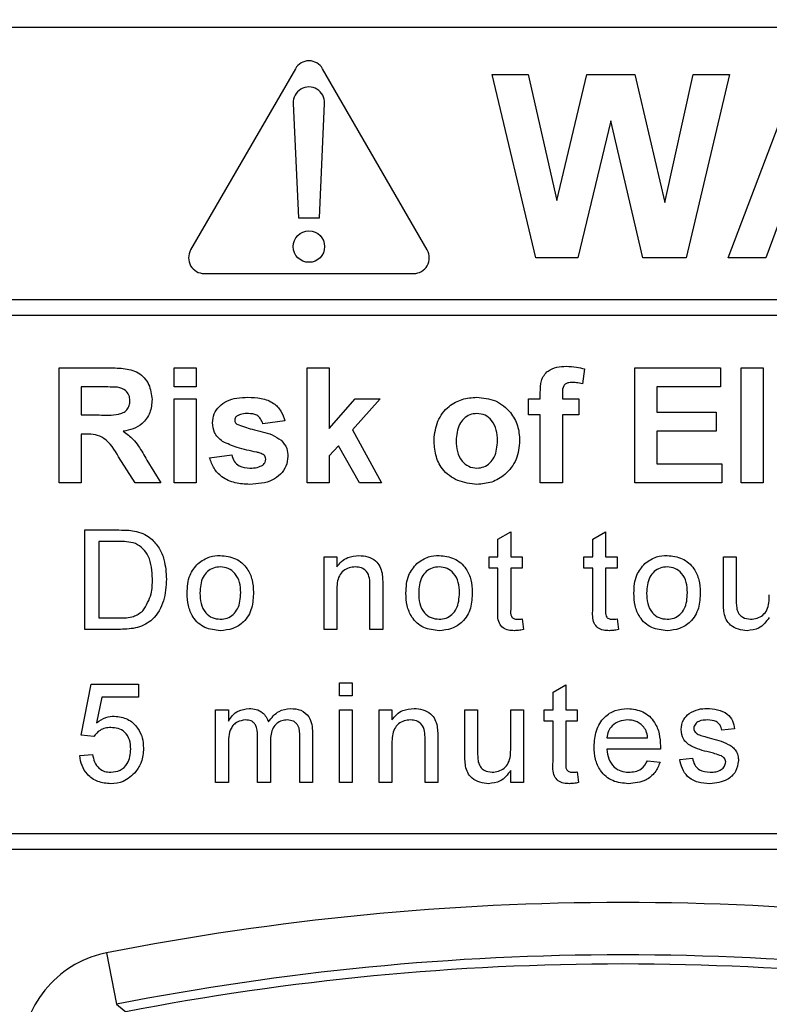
# Paper-space layout 'Blatt3' of a CAD drawing. Header units: millimetres. Extents: x 5 to 418, y 2 to 292.
# Tile 18 of 48: x 91.36 to 96.14, y 202.33 to 208.6. Entities that reach past the tile are written whole.
import ezdxf

# ---------------------------------------------------------------- set-up
doc = ezdxf.new("R2010")
doc.units = ezdxf.units.MM
doc.layers.add('SLD-0', color=7, linetype='Continuous')
doc.styles.add('SLDTEXTSTYLE0', font='TXT', dxfattribs={"width": 0.605})
doc.dimstyles.new('SLDDIMSTYLE0', dxfattribs={"dimtxt": 3.5, "dimasz": 3.302, "dimexe": 0, "dimexo": 0.0625, "dimgap": 0.875, "dimtad": 1, "dimlfac": 3, "dimrnd": 1e-09, "dimzin": 12, "dimdsep": 46, "dimtxsty": 'SLDTEXTSTYLE0', "dimsah": 1, "dimcen": 0.09, "dimadec": 0, "dimazin": 3, "dimtfac": 1, "dimtofl": 0, "dimtmove": 0, "dimatfit": 3, "dimfxl": 1, "dimfrac": 2, "dimtolj": 1, "dimtzin": 12, "dimarcsym": 0})

# ---------------------------------------------------------------- blocks, each defined once
blk = doc.blocks.new('_D_11')
at = {"layer": 'SLD-0'}
for p, q in [((58.038, 202.4881), (58.038, 259.5881)), ((132.3713, 202.4881), (132.3713, 259.5881)), ((58.038, 258.5881), (132.3713, 258.5881))]:
    blk.add_line(p, q, dxfattribs=at)
for points in [[(58.038, 258.5881), (61.34, 258.0801), (61.34, 259.0961)], [(132.3713, 258.5881), (129.0693, 259.0961), (129.0693, 258.0801)]]:
    blk.add_solid(points, dxfattribs=at)
at = {"layer": 'SLD-0', "insert": (91.1942, 263.0999), "char_height": 3.5, "attachment_point": 1, "style": 'SLDTEXTSTYLE0'}
blk.add_mtext('223', dxfattribs=at)

psp = doc.layouts.new('Blatt3')

# ---------------------------------------------------------------- linework, layer by layer
at = {"color": 7, "linetype": 'Continuous', "lineweight": 25}
for p, q in [((103.538, 208.5548), (91.138, 208.5548)), ((93.118, 208.2928), (92.4514, 207.1381)), ((93.9579, 207.1381), (93.2912, 208.2928)), ((94.6506, 207.0881), (94.3713, 208.2548)), ((94.3713, 208.2548), (94.6013, 208.2548)), ((94.6013, 208.2548), (94.7826, 207.4534)), ((94.7826, 207.4534), (94.9745, 208.2548)), ((94.9745, 208.2548), (95.2806, 208.2548)), ((95.2806, 208.2548), (95.4707, 207.4399)), ((95.4707, 207.4399), (95.6515, 208.2548)), ((95.882, 208.2548), (95.6078, 207.0881)), ((95.6515, 208.2548), (95.882, 208.2548)), ((95.8754, 207.0881), (96.3164, 208.2548)), ((93.1047, 208.0716), (93.138, 207.3428)), ((93.2713, 207.3428), (93.3045, 208.0716)), ((95.1266, 207.9603), (94.9179, 207.0881)), ((95.33, 207.0881), (95.1266, 207.9603)), ((93.138, 207.3428), (93.2713, 207.3428)), ((96.2131, 207.3574), (96.1147, 207.0881)), ((94.9179, 207.0881), (94.6506, 207.0881)), ((95.6078, 207.0881), (95.33, 207.0881)), ((96.1147, 207.0881), (95.8754, 207.0881)), ((92.538, 206.9881), (93.8713, 206.9881)), ((91.138, 206.8217), (103.7713, 206.8217)), ((103.7713, 206.7217), (91.138, 206.7217)), ((91.6132, 206.3881), (91.9209, 206.3881)), ((91.6132, 205.6548), (91.6132, 206.3881)), ((92.3465, 206.3881), (92.4875, 206.3881)), ((92.3465, 206.2659), (92.3465, 206.3881)), ((92.4875, 206.3881), (92.4875, 206.2659)), ((93.1927, 205.6548), (93.1927, 206.3881)), ((93.1927, 206.3881), (93.3337, 206.3881)), ((93.3337, 206.3881), (93.3337, 206.0019)), ((94.9602, 206.3804), (94.9461, 206.2862)), ((95.2798, 205.6548), (95.2798, 206.3881)), ((95.2798, 206.3881), (95.8251, 206.3881)), ((95.8251, 206.3881), (95.8251, 206.2659)), ((95.9568, 205.6548), (95.9568, 206.3881)), ((95.9568, 206.3881), (96.0978, 206.3881)), ((96.0978, 206.3881), (96.0978, 205.6548)), ((91.7542, 206.2659), (91.7542, 206.0873)), ((91.8741, 206.2659), (91.7542, 206.2659)), ((92.4875, 206.2659), (92.3465, 206.2659)), ((95.8251, 206.2659), (95.4209, 206.2659)), ((95.4209, 206.2659), (95.4209, 206.1061)), ((92.3465, 205.6548), (92.3465, 206.1907)), ((92.3465, 206.1907), (92.4875, 206.1907)), ((92.4875, 206.1907), (92.4875, 205.6548)), ((93.3337, 206.0019), (93.4982, 206.1907)), ((93.658, 206.1907), (93.481, 205.992)), ((93.4982, 206.1907), (93.658, 206.1907)), ((94.6029, 206.0873), (94.6029, 206.1907)), ((94.6029, 206.1907), (94.6781, 206.1907)), ((94.6781, 206.1907), (94.6781, 206.2293)), ((94.8192, 206.2271), (94.8192, 206.1907)), ((94.8192, 206.1907), (94.9226, 206.1907)), ((94.9226, 206.1907), (94.9226, 206.0873)), ((91.7542, 206.0873), (91.8678, 206.0873)), ((94.6781, 206.0873), (94.6029, 206.0873)), ((94.6781, 205.6548), (94.6781, 206.0873)), ((94.8192, 206.0873), (94.8192, 205.6548)), ((94.9226, 206.0873), (94.8192, 206.0873)), ((95.4209, 206.1061), (95.7969, 206.1061)), ((95.7969, 206.1061), (95.7969, 205.9839)), ((93.0516, 206.0497), (92.9106, 206.0309)), ((91.7858, 205.9651), (91.7542, 205.9651)), ((91.7542, 205.9651), (91.7542, 205.6548)), ((93.481, 205.992), (93.6674, 205.6548)), ((95.7969, 205.9839), (95.4209, 205.9839)), ((95.4209, 205.9839), (95.4209, 205.777)), ((93.3919, 205.8918), (93.3337, 205.8264)), ((93.5264, 205.6548), (93.3919, 205.8918)), ((92.0971, 205.6548), (91.9928, 205.8213)), ((92.5721, 205.8146), (92.7132, 205.8334)), ((93.3337, 205.8264), (93.3337, 205.6548)), ((92.173, 205.8), (92.2619, 205.6548)), ((95.4209, 205.777), (95.8345, 205.777)), ((95.8345, 205.777), (95.8345, 205.6548)), ((91.7542, 205.6548), (91.6132, 205.6548)), ((92.2619, 205.6548), (92.0971, 205.6548)), ((92.4875, 205.6548), (92.3465, 205.6548)), ((93.3337, 205.6548), (93.1927, 205.6548)), ((93.6674, 205.6548), (93.5264, 205.6548)), ((94.8192, 205.6548), (94.6781, 205.6548)), ((95.8345, 205.6548), (95.2798, 205.6548)), ((96.0978, 205.6548), (95.9568, 205.6548)), ((91.7777, 205.3548), (91.9943, 205.3548)), ((91.7777, 204.7215), (91.7777, 205.3548)), ((94.4085, 205.297), (94.4897, 205.3431)), ((94.4897, 205.3431), (94.4897, 205.1843)), ((95.0126, 205.297), (95.0938, 205.3431)), ((95.0938, 205.3431), (95.0938, 205.1843)), ((91.9954, 205.2817), (91.867, 205.2817)), ((91.867, 205.2817), (91.867, 204.7946)), ((94.4085, 205.1843), (94.4085, 205.297)), ((95.0126, 205.1843), (95.0126, 205.297)), ((93.301, 204.7215), (93.301, 205.1843)), ((93.301, 205.1843), (93.3821, 205.1843)), ((93.3821, 205.1843), (93.3821, 205.1197)), ((94.3516, 205.1112), (94.3516, 205.1843)), ((94.3516, 205.1843), (94.4085, 205.1843)), ((94.4897, 205.1843), (94.5627, 205.1843)), ((94.5627, 205.1843), (94.5627, 205.1112)), ((94.9557, 205.1112), (94.9557, 205.1843)), ((94.9557, 205.1843), (95.0126, 205.1843)), ((95.0938, 205.1843), (95.1668, 205.1843)), ((95.1668, 205.1843), (95.1668, 205.1112)), ((95.844, 204.899), (95.844, 205.1843)), ((95.844, 205.1843), (95.9252, 205.1843)), ((95.9252, 205.1843), (95.9252, 204.9326)), ((94.4085, 205.1112), (94.3516, 205.1112)), ((94.4085, 204.8515), (94.4085, 205.1112)), ((94.5627, 205.1112), (94.4897, 205.1112)), ((94.4897, 205.1112), (94.4897, 204.8486)), ((95.0126, 205.1112), (94.9557, 205.1112)), ((95.0126, 204.8515), (95.0126, 205.1112)), ((95.1668, 205.1112), (95.0938, 205.1112)), ((95.0938, 205.1112), (95.0938, 204.8486)), ((93.5933, 204.7215), (93.5933, 204.9978)), ((93.6745, 205.0047), (93.6745, 204.7215)), ((93.3821, 204.9696), (93.3821, 204.7215)), ((91.867, 204.7946), (91.9976, 204.7946)), ((94.5627, 204.7885), (94.5709, 204.7203)), ((95.1668, 204.7885), (95.175, 204.7203)), ((92.0045, 204.7215), (91.7777, 204.7215)), ((93.3821, 204.7215), (93.301, 204.7215)), ((93.6745, 204.7215), (93.5933, 204.7215)), ((91.7533, 204.0476), (91.8183, 204.3723)), ((91.8183, 204.3723), (92.1187, 204.3723)), ((92.1187, 204.3723), (92.1187, 204.2911)), ((93.3984, 204.2993), (93.3984, 204.3805)), ((93.3984, 204.3805), (93.4796, 204.3805)), ((93.4796, 204.3805), (93.4796, 204.2993)), ((94.7592, 204.3226), (94.8404, 204.3688)), ((94.7592, 204.2099), (94.7592, 204.3226)), ((94.8404, 204.3688), (94.8404, 204.2099)), ((91.8847, 204.2911), (91.8524, 204.1271)), ((92.1187, 204.2911), (91.8847, 204.2911)), ((93.4796, 204.2993), (93.3984, 204.2993)), ((92.6102, 203.7471), (92.6102, 204.2099)), ((92.6102, 204.2099), (92.6914, 204.2099)), ((92.6914, 204.2099), (92.6914, 204.1378)), ((93.3984, 203.7471), (93.3984, 204.2099)), ((93.3984, 204.2099), (93.4796, 204.2099)), ((93.4796, 204.2099), (93.4796, 203.7471)), ((93.6517, 203.7471), (93.6517, 204.2099)), ((93.6517, 204.2099), (93.7329, 204.2099)), ((93.7329, 204.2099), (93.7329, 204.1454)), ((94.1974, 203.9246), (94.1974, 204.2099)), ((94.1974, 204.2099), (94.2786, 204.2099)), ((94.2786, 204.2099), (94.2786, 203.9582)), ((94.4897, 203.9669), (94.4897, 204.2099)), ((94.4897, 204.2099), (94.5709, 204.2099)), ((94.5709, 204.2099), (94.5709, 203.7471)), ((94.7024, 204.1369), (94.7024, 204.2099)), ((94.7024, 204.2099), (94.7592, 204.2099)), ((94.8404, 204.2099), (94.9135, 204.2099)), ((94.9135, 204.2099), (94.9135, 204.1369)), ((94.7592, 204.1369), (94.7024, 204.1369)), ((94.7592, 203.8772), (94.7592, 204.1369)), ((94.8404, 204.1369), (94.8404, 203.8742)), ((94.9135, 204.1369), (94.8404, 204.1369)), ((93.2273, 204.0633), (93.2273, 203.7471)), ((95.9155, 204.0881), (95.8343, 204.08)), ((91.8345, 204.0394), (91.7533, 204.0476)), ((92.8781, 203.7471), (92.8781, 204.0423)), ((92.9593, 204.0111), (92.9593, 203.7471)), ((93.1461, 203.7471), (93.1461, 204.0333)), ((93.7329, 203.9953), (93.7329, 203.7471)), ((93.944, 203.7471), (93.944, 204.0234)), ((94.0252, 204.0303), (94.0252, 203.7471)), ((95.1019, 204.0313), (95.3617, 204.0313)), ((92.6914, 203.9828), (92.6914, 203.7471)), ((95.4425, 203.9582), (95.1019, 203.9582)), ((91.7452, 203.9176), (91.8264, 203.9258)), ((95.3608, 203.8852), (95.4404, 203.877)), ((95.5663, 203.8933), (95.6475, 203.9014)), ((94.4897, 203.7471), (94.4897, 203.8227)), ((94.9135, 203.8141), (94.9216, 203.746)), ((92.6914, 203.7471), (92.6102, 203.7471)), ((92.9593, 203.7471), (92.8781, 203.7471)), ((93.2273, 203.7471), (93.1461, 203.7471)), ((93.4796, 203.7471), (93.3984, 203.7471)), ((93.7329, 203.7471), (93.6517, 203.7471)), ((94.0252, 203.7471), (93.944, 203.7471)), ((94.5709, 203.7471), (94.4897, 203.7471)), ((91.138, 203.4215), (103.538, 203.4215)), ((86.8713, 203.3215), (103.538, 203.3215)), ((91.9146, 202.6609), (91.9791, 202.3339))]:
    psp.add_line(p, q, dxfattribs=at)
at = {"color": 7, "linetype": 'Continuous', "lineweight": 25, "flags": 128}
psp.add_lwpolyline([(91.9791, 202.3339), (91.9909, 202.3244), (92.0385, 202.286)], dxfattribs=at)
at = {"color": 7, "linetype": 'Continuous', "lineweight": 25}
psp.add_circle((93.2046, 207.1595), 0.1, dxfattribs=at)
for centre, radius, start, end in [((93.2046, 208.2428), 0.1, 30, 150), ((93.2046, 208.0762), 0.1, 357.38934, 182.61066), ((92.538, 207.0881), 0.1, 150, 270), ((93.8713, 207.0881), 0.1, 270, 30), ((95.2046, 185.9881), 16.9942, 78.83718, 101.16282), ((95.2046, 185.9881), 16.6609, 78.83718, 101.16282), ((95.2046, 185.9881), 16.6026, 79.00614, 100.99386)]:
    psp.add_arc(centre, radius, start, end, dxfattribs=at)
for points, knots in [([(91.9209, 206.3881), (91.9542, 206.3876), (92.0206, 206.3866), (92.1055, 206.369), (92.1573, 206.3252), (92.1955, 206.2691), (92.2015, 206.2186), (92.2055, 206.185)], [0, 0, 0, 0, 0.251138, 0.500538, 0.625743, 0.751054, 1, 1, 1, 1]), ([(94.6781, 206.2293), (94.6781, 206.2552), (94.6779, 206.3062), (94.7197, 206.3698), (94.7822, 206.3946), (94.8222, 206.3965), (94.8422, 206.3976)], [0, 0, 0, 0, 0.2818009, 0.5577695, 0.7784647, 1, 1, 1, 1]), ([(94.8422, 206.3976), (94.8646, 206.3967), (94.9046, 206.3951), (94.9432, 206.3849), (94.9602, 206.3804)], [0, 0, 0, 0, 0.559885, 1, 1, 1, 1]), ([(91.9862, 206.2636), (91.9652, 206.2645), (91.9279, 206.2661), (91.8905, 206.266), (91.8741, 206.2659)], [0, 0, 0, 0, 0.559921, 1, 1, 1, 1]), ([(92.0645, 206.1785), (92.0635, 206.1905), (92.0615, 206.2144), (92.0347, 206.2506), (92.0046, 206.2586), (91.9862, 206.2636)], [0, 0, 0, 0, 0.281084, 0.561281, 1, 1, 1, 1]), ([(94.8787, 206.2941), (94.8721, 206.2939), (94.8591, 206.2934), (94.8399, 206.2877), (94.8194, 206.266), (94.8193, 206.2432), (94.8192, 206.2271)], [0, 0, 0, 0, 0.1878021, 0.3749535, 0.5606786, 1, 1, 1, 1]), ([(94.9461, 206.2862), (94.9336, 206.2887), (94.9113, 206.2932), (94.8886, 206.2939), (94.8787, 206.2941)], [0, 0, 0, 0, 0.559847, 1, 1, 1, 1]), ([(92.591, 206.0372), (92.5929, 206.0567), (92.5969, 206.0958), (92.6319, 206.1447), (92.702, 206.1944), (92.7687, 206.1978), (92.8156, 206.2001)], [0, 0, 0, 0, 0.186756, 0.373549, 0.56049, 1, 1, 1, 1]), ([(92.8156, 206.2001), (92.8442, 206.1992), (92.9012, 206.1973), (92.9783, 206.1695), (93.0297, 206.1137), (93.0443, 206.071), (93.0516, 206.0497)], [0, 0, 0, 0, 0.280825, 0.559925, 0.77968, 1, 1, 1, 1]), ([(94.0012, 205.9303), (94.0062, 205.9702), (94.0163, 206.05), (94.086, 206.1432), (94.179, 206.1924), (94.2419, 206.1975), (94.2734, 206.2001)], [0, 0, 0, 0, 0.2799501, 0.5591471, 0.779424, 1, 1, 1, 1]), ([(94.2734, 206.2001), (94.3143, 206.1961), (94.396, 206.188), (94.4873, 206.113), (94.5395, 206.0204), (94.5442, 205.9563), (94.5465, 205.9242)], [0, 0, 0, 0, 0.279785, 0.559124, 0.779388, 1, 1, 1, 1]), ([(91.8678, 206.0873), (91.9093, 206.0859), (91.9612, 206.0841), (92.0217, 206.1002), (92.0467, 206.1196), (92.0625, 206.1474), (92.0638, 206.1681), (92.0645, 206.1785)], [0, 0, 0, 0, 0.5009076, 0.6257176, 0.7503646, 0.8750206, 1, 1, 1, 1]), ([(92.2055, 206.185), (92.2031, 206.1567), (92.1983, 206.1001), (92.1505, 206.0332), (92.0868, 205.9964), (92.0433, 205.9877), (92.0216, 205.9833)], [0, 0, 0, 0, 0.2799434, 0.5589736, 0.7791835, 1, 1, 1, 1]), ([(92.7467, 206.0814), (92.742, 206.0771), (92.7336, 206.0694), (92.7325, 206.0582), (92.732, 206.0532)], [0, 0, 0, 0, 0.5594113, 1, 1, 1, 1]), ([(92.8192, 206.0967), (92.805, 206.0966), (92.7797, 206.0965), (92.7567, 206.086), (92.7467, 206.0814)], [0, 0, 0, 0, 0.5610172, 1, 1, 1, 1]), ([(92.9106, 206.0309), (92.907, 206.0419), (92.8998, 206.0638), (92.8679, 206.0933), (92.8377, 206.0954), (92.8192, 206.0967)], [0, 0, 0, 0, 0.2808102, 0.5607583, 1, 1, 1, 1]), ([(94.2742, 206.0967), (94.2588, 206.0952), (94.2282, 206.0922), (94.1897, 206.0652), (94.1486, 206.0118), (94.1449, 205.9595), (94.1422, 205.9228)], [0, 0, 0, 0, 0.186985, 0.373878, 0.561022, 1, 1, 1, 1]), ([(94.4055, 205.9238), (94.4044, 205.9466), (94.4023, 205.9922), (94.3742, 206.0506), (94.328, 206.0902), (94.2921, 206.0945), (94.2742, 206.0967)], [0, 0, 0, 0, 0.281043, 0.560553, 0.78042, 1, 1, 1, 1]), ([(92.6546, 205.9179), (92.6341, 205.9359), (92.5974, 205.968), (92.5929, 206.016), (92.591, 206.0372)], [0, 0, 0, 0, 0.558645, 1, 1, 1, 1]), ([(92.732, 206.0532), (92.7329, 206.0476), (92.7345, 206.0375), (92.7422, 206.031), (92.7456, 206.0281)], [0, 0, 0, 0, 0.558274, 1, 1, 1, 1]), ([(92.7456, 206.0281), (92.7778, 206.0166), (92.8308, 205.9978), (92.9073, 205.9817), (92.9713, 205.9626), (93.0087, 205.9389), (93.0274, 205.927)], [0, 0, 0, 0, 0.339607, 0.560063, 0.78038, 1, 1, 1, 1]), ([(91.9928, 205.8213), (91.9663, 205.8658), (91.9296, 205.9276), (91.8452, 205.9657), (91.8057, 205.9653), (91.7858, 205.9651)], [0, 0, 0, 0, 0.560986, 0.779305, 1, 1, 1, 1]), ([(92.0216, 205.9833), (92.0439, 205.9674), (92.0808, 205.9412), (92.1184, 205.8906), (92.1467, 205.846), (92.1643, 205.8153), (92.173, 205.8)], [0, 0, 0, 0, 0.339561, 0.559573, 0.779778, 1, 1, 1, 1]), ([(92.872, 205.85), (92.83, 205.8587), (92.7553, 205.8741), (92.6853, 205.9045), (92.6546, 205.9179)], [0, 0, 0, 0, 0.560705, 1, 1, 1, 1]), ([(93.0274, 205.927), (93.0417, 205.9101), (93.0673, 205.8797), (93.0695, 205.8403), (93.0704, 205.8229)], [0, 0, 0, 0, 0.558015, 1, 1, 1, 1]), ([(94.2743, 205.6454), (94.2327, 205.6501), (94.1497, 205.6595), (94.0523, 205.7327), (94.0067, 205.8321), (94.003, 205.8975), (94.0012, 205.9303)], [0, 0, 0, 0, 0.2801445, 0.5588988, 0.7790531, 1, 1, 1, 1]), ([(94.1422, 205.9228), (94.1433, 205.8998), (94.1454, 205.854), (94.1735, 205.7951), (94.22, 205.7554), (94.2561, 205.751), (94.2742, 205.7488)], [0, 0, 0, 0, 0.2810154, 0.5604643, 0.7803935, 1, 1, 1, 1]), ([(94.2742, 205.7488), (94.2895, 205.7504), (94.3202, 205.7534), (94.3588, 205.7806), (94.3993, 205.8346), (94.4029, 205.887), (94.4055, 205.9238)], [0, 0, 0, 0, 0.18693, 0.373819, 0.560978, 1, 1, 1, 1]), ([(94.5465, 205.9242), (94.5425, 205.8833), (94.5344, 205.8015), (94.4622, 205.7083), (94.3707, 205.6532), (94.3064, 205.648), (94.2743, 205.6454)], [0, 0, 0, 0, 0.279924, 0.559367, 0.779516, 1, 1, 1, 1]), ([(92.8278, 205.6454), (92.7966, 205.6469), (92.7343, 205.6499), (92.653, 205.6858), (92.5962, 205.7449), (92.5802, 205.7914), (92.5721, 205.8146)], [0, 0, 0, 0, 0.280651, 0.560003, 0.779956, 1, 1, 1, 1]), ([(92.7132, 205.8334), (92.7174, 205.8194), (92.7259, 205.7912), (92.7661, 205.7533), (92.8045, 205.7505), (92.8279, 205.7488)], [0, 0, 0, 0, 0.280993, 0.560665, 1, 1, 1, 1]), ([(93.0704, 205.8229), (93.0681, 205.8018), (93.0633, 205.7598), (93.0248, 205.7077), (92.9501, 205.6531), (92.8782, 205.6486), (92.8278, 205.6454)], [0, 0, 0, 0, 0.186725, 0.373655, 0.5608, 1, 1, 1, 1]), ([(92.9193, 205.8318), (92.9109, 205.8365), (92.896, 205.8448), (92.8793, 205.8484), (92.872, 205.85)], [0, 0, 0, 0, 0.558614, 1, 1, 1, 1]), ([(92.9294, 205.8057), (92.929, 205.8112), (92.9281, 205.8209), (92.922, 205.8285), (92.9193, 205.8318)], [0, 0, 0, 0, 0.559319, 1, 1, 1, 1]), ([(92.8279, 205.7488), (92.8443, 205.7492), (92.8734, 205.7498), (92.8994, 205.7628), (92.9108, 205.7685)], [0, 0, 0, 0, 0.560783, 1, 1, 1, 1]), ([(92.9108, 205.7685), (92.9167, 205.7743), (92.9274, 205.7846), (92.9288, 205.7992), (92.9294, 205.8057)], [0, 0, 0, 0, 0.558844, 1, 1, 1, 1]), ([(91.9943, 205.3548), (92.0153, 205.3547), (92.0529, 205.3546), (92.0899, 205.3484), (92.1062, 205.3457)], [0, 0, 0, 0, 0.560174, 1, 1, 1, 1]), ([(92.1062, 205.3457), (92.1249, 205.3403), (92.1584, 205.3307), (92.1861, 205.3097), (92.1983, 205.3004)], [0, 0, 0, 0, 0.559847, 1, 1, 1, 1]), ([(92.1001, 205.2687), (92.0808, 205.2734), (92.0464, 205.2818), (92.011, 205.2818), (91.9954, 205.2817)], [0, 0, 0, 0, 0.559255, 1, 1, 1, 1]), ([(92.208, 205.043), (92.2052, 205.0932), (92.2012, 205.1633), (92.1506, 205.2389), (92.1169, 205.2588), (92.1001, 205.2687)], [0, 0, 0, 0, 0.5591497, 0.7800403, 1, 1, 1, 1]), ([(92.1983, 205.3004), (92.2169, 205.2811), (92.2542, 205.2425), (92.2903, 205.1521), (92.2947, 205.0835), (92.2974, 205.0416)], [0, 0, 0, 0, 0.279769, 0.559929, 1, 1, 1, 1]), ([(92.4986, 205.1415), (92.5226, 205.1582), (92.5655, 205.188), (92.6174, 205.1911), (92.6403, 205.1924)], [0, 0, 0, 0, 0.559033, 1, 1, 1, 1]), ([(92.6403, 205.1924), (92.6735, 205.1888), (92.74, 205.1815), (92.8124, 205.1165), (92.847, 205.0375), (92.8497, 204.9854), (92.8511, 204.9594)], [0, 0, 0, 0, 0.279556, 0.5586, 0.778991, 1, 1, 1, 1]), ([(93.3821, 205.1197), (93.3917, 205.132), (93.4107, 205.1564), (93.4587, 205.1865), (93.4987, 205.1902), (93.5231, 205.1924)], [0, 0, 0, 0, 0.280554, 0.560815, 1, 1, 1, 1]), ([(93.5231, 205.1924), (93.542, 205.1909), (93.5797, 205.1878), (93.6284, 205.1634), (93.6589, 205.1238), (93.6665, 205.095), (93.6703, 205.0805)], [0, 0, 0, 0, 0.2802155, 0.5599712, 0.7796359, 1, 1, 1, 1]), ([(93.8919, 205.1415), (93.9159, 205.1582), (93.9588, 205.188), (94.0107, 205.1911), (94.0336, 205.1924)], [0, 0, 0, 0, 0.559033, 1, 1, 1, 1]), ([(94.0336, 205.1924), (94.0669, 205.1888), (94.1334, 205.1815), (94.2057, 205.1165), (94.2403, 205.0375), (94.2431, 204.9854), (94.2445, 204.9594)], [0, 0, 0, 0, 0.279556, 0.5586, 0.778991, 1, 1, 1, 1]), ([(95.3437, 205.1415), (95.3677, 205.1582), (95.4106, 205.188), (95.4625, 205.1911), (95.4854, 205.1924)], [0, 0, 0, 0, 0.559033, 1, 1, 1, 1]), ([(95.4854, 205.1924), (95.5187, 205.1888), (95.5852, 205.1815), (95.6575, 205.1165), (95.6921, 205.0375), (95.6949, 204.9854), (95.6963, 204.9594)], [0, 0, 0, 0, 0.279556, 0.5586, 0.778991, 1, 1, 1, 1]), ([(92.4289, 204.9529), (92.4307, 204.9927), (92.434, 205.0635), (92.4789, 205.1177), (92.4986, 205.1415)], [0, 0, 0, 0, 0.5609635, 1, 1, 1, 1]), ([(93.8222, 204.9529), (93.8241, 204.9927), (93.8273, 205.0635), (93.8722, 205.1177), (93.8919, 205.1415)], [0, 0, 0, 0, 0.560963, 1, 1, 1, 1]), ([(95.274, 204.9529), (95.2759, 204.9927), (95.2791, 205.0635), (95.324, 205.1177), (95.3437, 205.1415)], [0, 0, 0, 0, 0.560963, 1, 1, 1, 1]), ([(92.6403, 205.1193), (92.6254, 205.1181), (92.5956, 205.1155), (92.5568, 205.0914), (92.5158, 205.0399), (92.5124, 204.9889), (92.5101, 204.9531)], [0, 0, 0, 0, 0.187137, 0.374025, 0.561097, 1, 1, 1, 1]), ([(92.7699, 204.9556), (92.7689, 204.9776), (92.767, 205.0216), (92.7384, 205.0777), (92.6922, 205.1137), (92.6576, 205.1175), (92.6403, 205.1193)], [0, 0, 0, 0, 0.2810641, 0.5603164, 0.7801741, 1, 1, 1, 1]), ([(93.5005, 205.1193), (93.4869, 205.1182), (93.4598, 205.116), (93.423, 205.0965), (93.3842, 205.0497), (93.383, 205.0027), (93.3821, 204.9696)], [0, 0, 0, 0, 0.187273, 0.374362, 0.56054, 1, 1, 1, 1]), ([(93.5933, 204.9978), (93.5931, 205.0142), (93.5929, 205.0468), (93.5763, 205.0917), (93.5392, 205.1159), (93.5134, 205.1182), (93.5005, 205.1193)], [0, 0, 0, 0, 0.28168, 0.559785, 0.779587, 1, 1, 1, 1]), ([(93.6703, 205.0805), (93.6718, 205.0664), (93.6744, 205.0412), (93.6744, 205.0158), (93.6745, 205.0047)], [0, 0, 0, 0, 0.559791, 1, 1, 1, 1]), ([(94.0336, 205.1193), (94.0187, 205.1181), (93.989, 205.1155), (93.9502, 205.0914), (93.9091, 205.0399), (93.9058, 204.9889), (93.9034, 204.9531)], [0, 0, 0, 0, 0.187137, 0.374025, 0.561097, 1, 1, 1, 1]), ([(94.1633, 204.9556), (94.1623, 204.9776), (94.1603, 205.0216), (94.1317, 205.0777), (94.0855, 205.1137), (94.0509, 205.1175), (94.0336, 205.1193)], [0, 0, 0, 0, 0.281064, 0.560316, 0.780174, 1, 1, 1, 1]), ([(95.4854, 205.1193), (95.4705, 205.1181), (95.4408, 205.1155), (95.402, 205.0914), (95.3609, 205.0399), (95.3576, 204.9889), (95.3552, 204.9531)], [0, 0, 0, 0, 0.1871365, 0.3740246, 0.5610972, 1, 1, 1, 1]), ([(95.6151, 204.9556), (95.6141, 204.9776), (95.6121, 205.0216), (95.5835, 205.0777), (95.5373, 205.1137), (95.5027, 205.1175), (95.4854, 205.1193)], [0, 0, 0, 0, 0.281064, 0.560316, 0.780174, 1, 1, 1, 1]), ([(92.2974, 205.0416), (92.2942, 204.9953), (92.2878, 204.9031), (92.2233, 204.784), (92.1139, 204.726), (92.0411, 204.723), (92.0045, 204.7215)], [0, 0, 0, 0, 0.28084, 0.559952, 0.779068, 1, 1, 1, 1]), ([(92.1471, 204.8393), (92.1683, 204.8745), (92.2063, 204.9374), (92.2075, 205.0106), (92.208, 205.043)], [0, 0, 0, 0, 0.5574522, 1, 1, 1, 1]), ([(92.6403, 204.7134), (92.6063, 204.717), (92.5384, 204.7241), (92.4647, 204.7913), (92.4328, 204.8733), (92.4302, 204.9263), (92.4289, 204.9529)], [0, 0, 0, 0, 0.279616, 0.558371, 0.778858, 1, 1, 1, 1]), ([(92.5101, 204.9531), (92.5111, 204.9308), (92.513, 204.8863), (92.5403, 204.8284), (92.5876, 204.7921), (92.6227, 204.7883), (92.6403, 204.7864)], [0, 0, 0, 0, 0.281129, 0.560384, 0.780159, 1, 1, 1, 1]), ([(92.8511, 204.9594), (92.85, 204.9248), (92.8477, 204.8561), (92.7982, 204.7695), (92.7211, 204.7215), (92.6672, 204.7161), (92.6403, 204.7134)], [0, 0, 0, 0, 0.281033, 0.559513, 0.779602, 1, 1, 1, 1]), ([(92.6403, 204.7864), (92.6553, 204.7878), (92.6853, 204.7904), (92.724, 204.8156), (92.7648, 204.868), (92.7678, 204.9194), (92.7699, 204.9556)], [0, 0, 0, 0, 0.187044, 0.373945, 0.560983, 1, 1, 1, 1]), ([(94.0336, 204.7134), (93.9996, 204.717), (93.9318, 204.7241), (93.8581, 204.7913), (93.8261, 204.8733), (93.8235, 204.9263), (93.8222, 204.9529)], [0, 0, 0, 0, 0.279616, 0.558371, 0.778858, 1, 1, 1, 1]), ([(93.9034, 204.9531), (93.9044, 204.9308), (93.9064, 204.8863), (93.9337, 204.8284), (93.9809, 204.7921), (94.016, 204.7883), (94.0336, 204.7864)], [0, 0, 0, 0, 0.281129, 0.560384, 0.780159, 1, 1, 1, 1]), ([(94.2445, 204.9594), (94.2433, 204.9248), (94.2411, 204.8561), (94.1916, 204.7695), (94.1144, 204.7215), (94.0606, 204.7161), (94.0336, 204.7134)], [0, 0, 0, 0, 0.281033, 0.559513, 0.779602, 1, 1, 1, 1]), ([(94.0336, 204.7864), (94.0486, 204.7878), (94.0787, 204.7904), (94.1174, 204.8156), (94.1581, 204.868), (94.1611, 204.9194), (94.1633, 204.9556)], [0, 0, 0, 0, 0.187044, 0.373945, 0.560983, 1, 1, 1, 1]), ([(95.4854, 204.7134), (95.4514, 204.717), (95.3836, 204.7241), (95.3099, 204.7913), (95.2779, 204.8733), (95.2753, 204.9263), (95.274, 204.9529)], [0, 0, 0, 0, 0.279616, 0.558371, 0.778858, 1, 1, 1, 1]), ([(95.3552, 204.9531), (95.3562, 204.9308), (95.3582, 204.8863), (95.3855, 204.8284), (95.4327, 204.7921), (95.4678, 204.7883), (95.4854, 204.7864)], [0, 0, 0, 0, 0.281129, 0.560384, 0.780159, 1, 1, 1, 1]), ([(95.6963, 204.9594), (95.6951, 204.9248), (95.6928, 204.8561), (95.6434, 204.7695), (95.5662, 204.7215), (95.5123, 204.7161), (95.4854, 204.7134)], [0, 0, 0, 0, 0.281033, 0.559513, 0.779602, 1, 1, 1, 1]), ([(95.4854, 204.7864), (95.5004, 204.7878), (95.5305, 204.7904), (95.5692, 204.8156), (95.6099, 204.868), (95.6129, 204.9194), (95.6151, 204.9556)], [0, 0, 0, 0, 0.187044, 0.373945, 0.560983, 1, 1, 1, 1]), ([(96.0175, 204.7864), (96.0313, 204.7878), (96.059, 204.7906), (96.0963, 204.8111), (96.1354, 204.8593), (96.1359, 204.9075), (96.1363, 204.9412)], [0, 0, 0, 0, 0.187111, 0.374253, 0.560834, 1, 1, 1, 1]), ([(95.8486, 204.8261), (95.847, 204.8397), (95.844, 204.8639), (95.844, 204.8882), (95.844, 204.899)], [0, 0, 0, 0, 0.5598387, 1, 1, 1, 1]), ([(95.9252, 204.9326), (95.9252, 204.9174), (95.925, 204.8902), (95.9284, 204.8632), (95.9299, 204.8514)], [0, 0, 0, 0, 0.560241, 1, 1, 1, 1]), ([(91.9976, 204.7946), (92.0283, 204.7946), (92.0831, 204.7946), (92.1276, 204.8257), (92.1471, 204.8393)], [0, 0, 0, 0, 0.561861, 1, 1, 1, 1]), ([(94.5136, 204.7134), (94.5009, 204.7138), (94.4754, 204.7147), (94.4388, 204.7295), (94.4038, 204.7759), (94.4065, 204.8203), (94.4085, 204.8515)], [0, 0, 0, 0, 0.187433, 0.373821, 0.559462, 1, 1, 1, 1]), ([(94.4897, 204.8486), (94.4886, 204.8334), (94.4874, 204.8143), (94.5, 204.7958), (94.5122, 204.7872), (94.5234, 204.7868), (94.5309, 204.7864)], [0, 0, 0, 0, 0.499596, 0.625239, 0.750354, 1, 1, 1, 1]), ([(95.1178, 204.7134), (95.105, 204.7138), (95.0795, 204.7147), (95.0429, 204.7295), (95.0079, 204.7759), (95.0106, 204.8203), (95.0126, 204.8515)], [0, 0, 0, 0, 0.187433, 0.373821, 0.559462, 1, 1, 1, 1]), ([(95.0938, 204.8486), (95.0927, 204.8334), (95.0915, 204.8143), (95.1041, 204.7958), (95.1163, 204.7872), (95.1275, 204.7868), (95.135, 204.7864)], [0, 0, 0, 0, 0.499596, 0.625239, 0.750354, 1, 1, 1, 1]), ([(95.9956, 204.7134), (95.9767, 204.7151), (95.9389, 204.7185), (95.8907, 204.7435), (95.8597, 204.7827), (95.8523, 204.8116), (95.8486, 204.8261)], [0, 0, 0, 0, 0.280286, 0.560186, 0.779607, 1, 1, 1, 1]), ([(95.9299, 204.8514), (95.9335, 204.8409), (95.9407, 204.8199), (95.9713, 204.7919), (95.9999, 204.7885), (96.0175, 204.7864)], [0, 0, 0, 0, 0.2808637, 0.561194, 1, 1, 1, 1]), ([(94.5309, 204.7864), (94.5369, 204.7866), (94.5475, 204.7869), (94.5581, 204.788), (94.5627, 204.7885)], [0, 0, 0, 0, 0.559965, 1, 1, 1, 1]), ([(95.135, 204.7864), (95.141, 204.7866), (95.1516, 204.7869), (95.1622, 204.788), (95.1668, 204.7885)], [0, 0, 0, 0, 0.559965, 1, 1, 1, 1]), ([(96.1363, 204.7971), (96.116, 204.7707), (96.0797, 204.7236), (96.0214, 204.7165), (95.9956, 204.7134)], [0, 0, 0, 0, 0.559466, 1, 1, 1, 1]), ([(94.5709, 204.7203), (94.5603, 204.7182), (94.5414, 204.7145), (94.5221, 204.7137), (94.5136, 204.7134)], [0, 0, 0, 0, 0.560078, 1, 1, 1, 1]), ([(95.175, 204.7203), (95.1644, 204.7182), (95.1455, 204.7145), (95.1262, 204.7137), (95.1178, 204.7134)], [0, 0, 0, 0, 0.560078, 1, 1, 1, 1]), ([(92.6914, 204.1378), (92.6999, 204.1503), (92.7169, 204.1753), (92.7606, 204.2097), (92.7997, 204.2149), (92.8236, 204.2181)], [0, 0, 0, 0, 0.28095, 0.561784, 1, 1, 1, 1]), ([(92.8236, 204.2181), (92.8388, 204.2172), (92.8691, 204.2153), (92.9073, 204.1949), (92.9338, 204.1656), (92.9424, 204.1433), (92.9466, 204.1322)], [0, 0, 0, 0, 0.280176, 0.559511, 0.779663, 1, 1, 1, 1]), ([(92.9466, 204.1322), (92.9668, 204.1589), (93.0028, 204.2065), (93.0612, 204.2145), (93.0869, 204.2181)], [0, 0, 0, 0, 0.560019, 1, 1, 1, 1]), ([(93.0869, 204.2181), (93.1095, 204.2164), (93.1543, 204.2131), (93.2055, 204.1709), (93.2251, 204.1158), (93.2265, 204.0808), (93.2273, 204.0633)], [0, 0, 0, 0, 0.280317, 0.558226, 0.778715, 1, 1, 1, 1]), ([(93.7329, 204.1454), (93.7424, 204.1576), (93.7614, 204.1821), (93.8095, 204.2121), (93.8495, 204.2158), (93.8739, 204.2181)], [0, 0, 0, 0, 0.280554, 0.560815, 1, 1, 1, 1]), ([(93.8739, 204.2181), (93.8928, 204.2165), (93.9305, 204.2134), (93.9792, 204.1891), (94.0096, 204.1494), (94.0172, 204.1206), (94.021, 204.1062)], [0, 0, 0, 0, 0.280216, 0.559971, 0.779636, 1, 1, 1, 1]), ([(95.0207, 203.9746), (95.0227, 204.0089), (95.0267, 204.0774), (95.078, 204.1619), (95.1538, 204.2113), (95.2076, 204.2158), (95.2346, 204.2181)], [0, 0, 0, 0, 0.280748, 0.559775, 0.779666, 1, 1, 1, 1]), ([(95.2346, 204.2181), (95.2682, 204.2142), (95.3353, 204.2064), (95.4068, 204.1386), (95.4389, 204.0578), (95.4416, 204.0053), (95.4429, 203.979)], [0, 0, 0, 0, 0.279366, 0.558398, 0.778885, 1, 1, 1, 1]), ([(95.5745, 204.0838), (95.5775, 204.1062), (95.5829, 204.1463), (95.6124, 204.1736), (95.6253, 204.1856)], [0, 0, 0, 0, 0.558927, 1, 1, 1, 1]), ([(95.6253, 204.1856), (95.6452, 204.1962), (95.6808, 204.2152), (95.7209, 204.2172), (95.7386, 204.2181)], [0, 0, 0, 0, 0.558938, 1, 1, 1, 1]), ([(95.7386, 204.2181), (95.7614, 204.2167), (95.8068, 204.214), (95.8676, 204.1892), (95.9049, 204.1411), (95.912, 204.1058), (95.9155, 204.0881)], [0, 0, 0, 0, 0.2807369, 0.5604275, 0.7794497, 1, 1, 1, 1]), ([(91.8524, 204.1271), (91.8716, 204.1403), (91.906, 204.1638), (91.9472, 204.1677), (91.9653, 204.1693)], [0, 0, 0, 0, 0.559939, 1, 1, 1, 1]), ([(91.9653, 204.1693), (91.9943, 204.1656), (92.0524, 204.158), (92.1137, 204.1001), (92.1468, 204.0326), (92.1497, 203.9871), (92.1512, 203.9643)], [0, 0, 0, 0, 0.27917, 0.558797, 0.779169, 1, 1, 1, 1]), ([(92.8002, 204.145), (92.7817, 204.1423), (92.7538, 204.1382), (92.7241, 204.115), (92.6926, 204.0687), (92.6919, 204.021), (92.6914, 203.9828)], [0, 0, 0, 0, 0.249225, 0.374862, 0.500555, 1, 1, 1, 1]), ([(92.8781, 204.0423), (92.8768, 204.0677), (92.8753, 204.0994), (92.8526, 204.1292), (92.8314, 204.1426), (92.8127, 204.144), (92.8002, 204.145)], [0, 0, 0, 0, 0.498516, 0.624134, 0.749636, 1, 1, 1, 1]), ([(93.0674, 204.145), (93.0552, 204.144), (93.0309, 204.1421), (92.9984, 204.1238), (92.9632, 204.0826), (92.9609, 204.0406), (92.9593, 204.0111)], [0, 0, 0, 0, 0.187283, 0.374334, 0.56118, 1, 1, 1, 1]), ([(93.1461, 204.0333), (93.1466, 204.0608), (93.1473, 204.0952), (93.1223, 204.1262), (93.1004, 204.1413), (93.0806, 204.1435), (93.0674, 204.145)], [0, 0, 0, 0, 0.499043, 0.624568, 0.750308, 1, 1, 1, 1]), ([(93.8513, 204.145), (93.8377, 204.1439), (93.8106, 204.1416), (93.7738, 204.1221), (93.735, 204.0754), (93.7338, 204.0283), (93.7329, 203.9953)], [0, 0, 0, 0, 0.1872728, 0.3743615, 0.56054, 1, 1, 1, 1]), ([(93.944, 204.0234), (93.9439, 204.0398), (93.9437, 204.0724), (93.927, 204.1173), (93.8899, 204.1415), (93.8642, 204.1438), (93.8513, 204.145)], [0, 0, 0, 0, 0.28168, 0.559785, 0.779587, 1, 1, 1, 1]), ([(95.2342, 204.145), (95.2161, 204.1435), (95.1799, 204.1404), (95.1362, 204.1123), (95.1085, 204.0737), (95.1041, 204.0454), (95.1019, 204.0313)], [0, 0, 0, 0, 0.28019, 0.559728, 0.779642, 1, 1, 1, 1]), ([(95.3319, 204.1062), (95.3158, 204.1189), (95.2869, 204.1418), (95.2503, 204.144), (95.2342, 204.145)], [0, 0, 0, 0, 0.558512, 1, 1, 1, 1]), ([(95.7446, 204.145), (95.7249, 204.1445), (95.6954, 204.1439), (95.6674, 204.1232), (95.657, 204.1066), (95.6561, 204.0969), (95.6557, 204.0921)], [0, 0, 0, 0, 0.49977, 0.749095, 0.874592, 1, 1, 1, 1]), ([(95.8343, 204.08), (95.8314, 204.0912), (95.8256, 204.1136), (95.7926, 204.1417), (95.7628, 204.1437), (95.7446, 204.145)], [0, 0, 0, 0, 0.2803044, 0.560237, 1, 1, 1, 1]), ([(91.9429, 204.0963), (91.9309, 204.0957), (91.907, 204.0945), (91.8665, 204.0779), (91.8467, 204.054), (91.8345, 204.0394)], [0, 0, 0, 0, 0.2809249, 0.5611607, 1, 1, 1, 1]), ([(92.07, 203.9595), (92.0687, 203.9794), (92.0662, 204.019), (92.0362, 204.0687), (91.9897, 204.0935), (91.9585, 204.0953), (91.9429, 204.0963)], [0, 0, 0, 0, 0.2806528, 0.559595, 0.7792903, 1, 1, 1, 1]), ([(94.021, 204.1062), (94.0225, 204.092), (94.0252, 204.0668), (94.0252, 204.0415), (94.0252, 204.0303)], [0, 0, 0, 0, 0.559791, 1, 1, 1, 1]), ([(95.3617, 204.0313), (95.3596, 204.0468), (95.3558, 204.0743), (95.3392, 204.0964), (95.3319, 204.1062)], [0, 0, 0, 0, 0.560674, 1, 1, 1, 1]), ([(95.7546, 203.9391), (95.7134, 203.9495), (95.6619, 203.9626), (95.6094, 203.998), (95.5821, 204.031), (95.5775, 204.0627), (95.5745, 204.0838)], [0, 0, 0, 0, 0.501321, 0.626592, 0.751817, 1, 1, 1, 1]), ([(95.6557, 204.0921), (95.6561, 204.0872), (95.657, 204.0783), (95.662, 204.0711), (95.6642, 204.0678)], [0, 0, 0, 0, 0.5592363, 1, 1, 1, 1]), ([(95.6642, 204.0678), (95.6685, 204.0635), (95.6763, 204.0556), (95.6865, 204.0513), (95.6909, 204.0493)], [0, 0, 0, 0, 0.559084, 1, 1, 1, 1]), ([(95.6909, 204.0493), (95.7023, 204.0458), (95.7227, 204.0396), (95.7433, 204.034), (95.7523, 204.0316)], [0, 0, 0, 0, 0.559965, 1, 1, 1, 1]), ([(95.7523, 204.0316), (95.7945, 204.0208), (95.8471, 204.0072), (95.9027, 203.9732), (95.9246, 203.9488), (95.9379, 203.9186), (95.9392, 203.897), (95.9398, 203.8862)], [0, 0, 0, 0, 0.500446, 0.625396, 0.750274, 0.875069, 1, 1, 1, 1]), ([(91.9425, 203.8121), (91.9633, 203.8142), (92.0048, 203.8186), (92.0477, 203.8616), (92.0674, 203.911), (92.0691, 203.9433), (92.07, 203.9595)], [0, 0, 0, 0, 0.279539, 0.558252, 0.778884, 1, 1, 1, 1]), ([(92.1512, 203.9643), (92.149, 203.9342), (92.145, 203.8805), (92.1157, 203.8356), (92.1027, 203.8159)], [0, 0, 0, 0, 0.559726, 1, 1, 1, 1]), ([(94.2786, 203.9582), (94.2785, 203.943), (94.2784, 203.9158), (94.2818, 203.8889), (94.2833, 203.877)], [0, 0, 0, 0, 0.560241, 1, 1, 1, 1]), ([(94.3708, 203.8121), (94.3846, 203.8135), (94.4123, 203.8162), (94.4496, 203.8367), (94.4887, 203.885), (94.4893, 203.9331), (94.4897, 203.9669)], [0, 0, 0, 0, 0.187111, 0.374253, 0.560834, 1, 1, 1, 1]), ([(95.2389, 203.739), (95.2047, 203.7421), (95.1364, 203.7482), (95.0599, 203.8129), (95.0249, 203.8944), (95.0221, 203.9479), (95.0207, 203.9746)], [0, 0, 0, 0, 0.279952, 0.558661, 0.778994, 1, 1, 1, 1]), ([(95.1019, 203.9582), (95.1044, 203.9373), (95.1094, 203.8954), (95.1433, 203.8452), (95.1906, 203.8163), (95.2236, 203.8135), (95.2402, 203.8121)], [0, 0, 0, 0, 0.280633, 0.559687, 0.779661, 1, 1, 1, 1]), ([(95.4429, 203.979), (95.4429, 203.9752), (95.4428, 203.9682), (95.4426, 203.9613), (95.4425, 203.9582)], [0, 0, 0, 0, 0.559999, 1, 1, 1, 1]), ([(95.8309, 203.9154), (95.8169, 203.9205), (95.7918, 203.9297), (95.766, 203.9362), (95.7546, 203.9391)], [0, 0, 0, 0, 0.559788, 1, 1, 1, 1]), ([(91.942, 203.739), (91.9143, 203.7413), (91.859, 203.7458), (91.794, 203.7923), (91.7556, 203.8532), (91.7487, 203.8962), (91.7452, 203.9176)], [0, 0, 0, 0, 0.28007, 0.559249, 0.779432, 1, 1, 1, 1]), ([(91.8264, 203.9258), (91.8298, 203.9092), (91.8365, 203.8763), (91.8638, 203.8362), (91.9028, 203.8148), (91.9293, 203.813), (91.9425, 203.8121)], [0, 0, 0, 0, 0.280714, 0.559926, 0.779622, 1, 1, 1, 1]), ([(94.2019, 203.8518), (94.2003, 203.8653), (94.1974, 203.8895), (94.1974, 203.9139), (94.1974, 203.9246)], [0, 0, 0, 0, 0.559839, 1, 1, 1, 1]), ([(94.2833, 203.877), (94.2869, 203.8665), (94.294, 203.8455), (94.3246, 203.8176), (94.3533, 203.8142), (94.3708, 203.8121)], [0, 0, 0, 0, 0.280864, 0.561194, 1, 1, 1, 1]), ([(94.8644, 203.739), (94.8516, 203.7395), (94.8262, 203.7404), (94.7896, 203.7551), (94.7545, 203.8016), (94.7573, 203.8459), (94.7592, 203.8772)], [0, 0, 0, 0, 0.187433, 0.373821, 0.559462, 1, 1, 1, 1]), ([(94.8404, 203.8742), (94.8394, 203.859), (94.8381, 203.8399), (94.8507, 203.8215), (94.863, 203.8129), (94.8742, 203.8124), (94.8817, 203.8121)], [0, 0, 0, 0, 0.499596, 0.625239, 0.750354, 1, 1, 1, 1]), ([(95.4404, 203.877), (95.4313, 203.854), (95.413, 203.8079), (95.3421, 203.7488), (95.278, 203.7427), (95.2389, 203.739)], [0, 0, 0, 0, 0.280613, 0.560833, 1, 1, 1, 1]), ([(95.2402, 203.8121), (95.2542, 203.8129), (95.2821, 203.8145), (95.33, 203.8345), (95.3492, 203.866), (95.3608, 203.8852)], [0, 0, 0, 0, 0.2812824, 0.5619063, 1, 1, 1, 1]), ([(95.7585, 203.739), (95.7329, 203.7402), (95.6818, 203.7426), (95.6162, 203.7778), (95.5795, 203.8344), (95.5707, 203.8736), (95.5663, 203.8933)], [0, 0, 0, 0, 0.280739, 0.559297, 0.779311, 1, 1, 1, 1]), ([(95.6475, 203.9014), (95.6508, 203.8868), (95.6573, 203.8577), (95.6967, 203.8174), (95.7356, 203.8141), (95.7594, 203.8121)], [0, 0, 0, 0, 0.281314, 0.561069, 1, 1, 1, 1]), ([(95.9398, 203.8862), (95.9359, 203.8619), (95.9281, 203.8132), (95.8602, 203.75), (95.7971, 203.7432), (95.7585, 203.739)], [0, 0, 0, 0, 0.279926, 0.560038, 1, 1, 1, 1]), ([(95.7594, 203.8121), (95.7719, 203.8125), (95.7966, 203.8134), (95.8295, 203.8256), (95.8536, 203.8487), (95.857, 203.8682), (95.8586, 203.8779)], [0, 0, 0, 0, 0.281188, 0.560952, 0.781095, 1, 1, 1, 1]), ([(95.8586, 203.8779), (95.8581, 203.8825), (95.8572, 203.8918), (95.8474, 203.9058), (95.8371, 203.9117), (95.8309, 203.9154)], [0, 0, 0, 0, 0.279757, 0.559839, 1, 1, 1, 1]), ([(92.1027, 203.8159), (92.0776, 203.7908), (92.0325, 203.746), (91.9697, 203.7412), (91.942, 203.739)], [0, 0, 0, 0, 0.558485, 1, 1, 1, 1]), ([(94.349, 203.739), (94.3301, 203.7407), (94.2923, 203.7441), (94.244, 203.7691), (94.213, 203.8083), (94.2056, 203.8373), (94.2019, 203.8518)], [0, 0, 0, 0, 0.280286, 0.560186, 0.779607, 1, 1, 1, 1]), ([(94.4897, 203.8227), (94.4694, 203.7964), (94.4331, 203.7492), (94.3747, 203.7421), (94.349, 203.739)], [0, 0, 0, 0, 0.559466, 1, 1, 1, 1]), ([(94.8817, 203.8121), (94.8876, 203.8123), (94.8983, 203.8126), (94.9089, 203.8136), (94.9135, 203.8141)], [0, 0, 0, 0, 0.559965, 1, 1, 1, 1]), ([(94.9216, 203.746), (94.911, 203.7439), (94.8921, 203.7401), (94.8729, 203.7393), (94.8644, 203.739)], [0, 0, 0, 0, 0.560078, 1, 1, 1, 1]), ([(91.9146, 202.6609), (91.9088, 202.6597), (91.83, 202.6434), (91.6831, 202.5828), (91.5141, 202.4313), (91.3992, 202.2318), (91.3844, 202.0819), (91.3771, 202.0069)], [0, 0, 0, 0, 0.019366, 0.264509, 0.509654, 0.754828, 1, 1, 1, 1])]:
    psp.add_open_spline(points, degree=3, knots=knots, dxfattribs=at)

# ---------------------------------------------------------------- dimensions: what is measured, and where the dimension line sits
at = {"layer": 'SLD-0'}
dim = psp.add_linear_dim(base=(132.3713, 258.5881), p1=(58.038, 202.4881), p2=(132.3713, 202.4881), dimstyle='SLDDIMSTYLE0', dxfattribs=at)
dim.commit()
dim.dimension.update_dxf_attribs({"geometry": '_D_11', "text_midpoint": (95.2046, 258.5881), "dimtype": 160})

doc.saveas('drawing.dxf')
